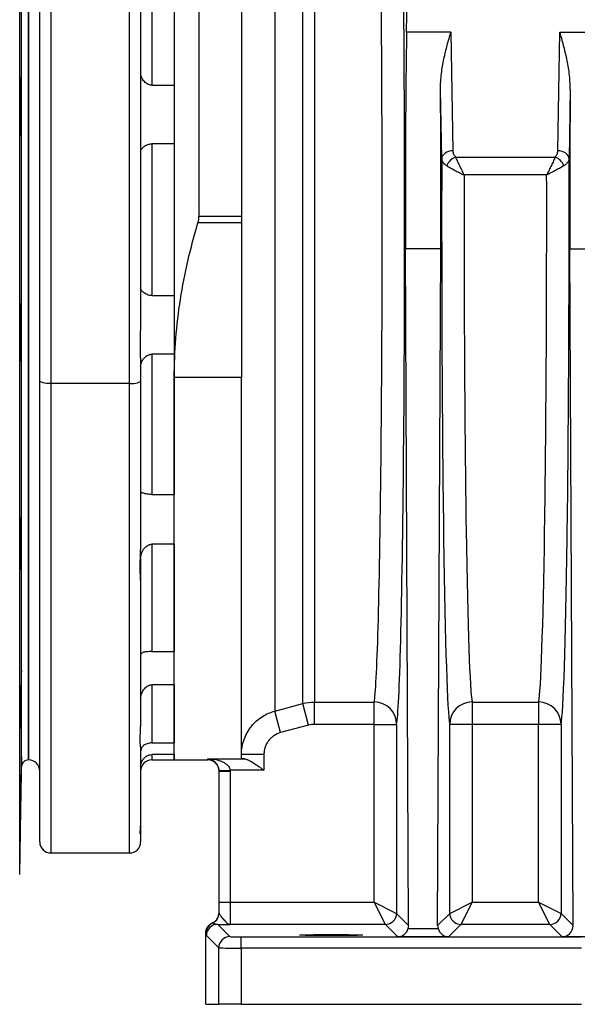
# Model space of a CAD drawing. Header units: millimetres. Extents: x 2703 to 14468, y 2068 to 15413.
# Tile 9 of 19: x 9648 to 10891, y 2068 to 4264. Entities that reach past the tile are written whole.
import ezdxf

# ---------------------------------------------------------------- set-up
doc = ezdxf.new("R2010")
doc.units = ezdxf.units.MM
doc.header["$LTSCALE"] = 5

msp = doc.modelspace()

# ---------------------------------------------------------------- linework, layer by layer
at = {"color": 8, "linetype": 'Continuous', "lineweight": 25}
for p, q in [((9647.9, 3818.3), (9647.9, 5278.6)), ((9652.1, 3818.3), (9652.1, 5038)), ((9647.9, 2358), (9647.9, 3818.3)), ((9652.1, 2598.6), (9652.1, 3818.3)), ((9717.6, 3452.7), (9717.6, 2405.8)), ((9892.6, 2405.8), (9892.6, 3452.7)), ((9942.6, 2625.3), (9942.6, 2613.3)), ((10067.6, 2613.3), (10067.6, 2615.6))]:
    msp.add_line(p, q, dxfattribs=at)
at = {"color": 7, "linetype": 'Continuous', "lineweight": 25}
for p, q in [((9667.6, 3818.3), (9667.6, 5023.3)), ((9667.6, 5023.3), (9667.6, 2613.3)), ((10047.6, 4803.9), (10047.6, 3826)), ((9992.6, 4741.9), (9992.6, 3466.2)), ((9692.6, 3459.2), (9692.6, 4708.6)), ((9717.6, 4702.1), (9717.6, 3452.7)), ((10142.6, 4616.4), (10142.6, 3826)), ((10510.5, 4236.4), (10517.1, 4614)), ((9892.6, 3452.7), (9892.6, 4503.1)), ((9917.6, 4509.6), (9917.6, 3571)), ((9942.6, 4431.3), (9942.6, 4118.4)), ((9992.6, 4431.3), (9992.6, 4118.4)), ((10216.7, 4327.9), (10216.7, 2722.3)), ((10279.2, 2739.1), (10279.2, 4290.7)), ((10305.1, 4282.8), (10305.1, 2742.5)), ((10609.4, 4236.4), (10510.5, 4236.4)), ((10609.4, 4236.4), (10614, 3972)), ((10847.9, 3972), (10852.6, 4236.4)), ((10852.6, 4236.4), (10951.5, 4236.4)), ((9942.6, 4118.4), (9992.6, 4118.4)), ((10589, 3954.3), (10586.3, 4109.3)), ((10875.6, 4109.3), (10872.9, 3954.3)), ((9992.6, 3987.7), (9942.6, 3987.7)), ((9942.6, 3987.7), (9942.6, 3649)), ((9992.6, 3987.7), (9992.6, 3649)), ((10619.6, 3958.1), (10842.3, 3958.1)), ((10823, 3918.1), (10639, 3918.1)), ((10047.6, 3826), (10142.6, 3826)), ((10142.6, 3826), (10142.6, 3811.1)), ((9667.6, 2613.3), (9667.6, 3818.3)), ((10142.6, 3811.1), (10045.4, 3811.1)), ((10142.6, 3811.1), (10142.6, 3466.2)), ((10515.3, 2244.3), (10508.3, 3753.5)), ((10587, 3753.5), (10508.3, 3753.5)), ((10579.9, 2244.3), (10587, 3753.5)), ((10882.1, 2244.3), (10875, 3753.5)), ((10875, 3753.5), (10953.7, 3753.5)), ((9942.6, 3649), (9992.6, 3649)), ((9992.6, 3518.2), (9942.6, 3518.2)), ((9942.6, 3518.2), (9942.6, 3205.3)), ((9992.6, 3518.2), (9992.6, 3205.3)), ((9917.6, 3510), (9917.6, 3459.2)), ((9692.6, 2430.8), (9692.6, 3459.2)), ((9892.6, 3452.7), (9717.6, 3452.7)), ((9917.6, 3459.2), (9917.6, 3081.8)), ((10142.6, 3466.2), (9992.6, 3466.2)), ((9992.6, 2613.3), (9992.6, 3466.2)), ((10142.6, 2617.5), (10142.6, 3466.2)), ((9942.6, 3205.3), (9992.6, 3205.3)), ((9992.6, 3094.5), (9942.6, 3094.5)), ((9942.6, 3094.5), (9942.6, 2855)), ((9992.6, 3094.5), (9992.6, 2855)), ((9917.6, 3063), (9917.6, 3013.7)), ((9917.6, 3013.7), (9917.6, 2687.9)), ((9942.6, 2855), (9992.6, 2855)), ((9992.6, 2780.9), (9942.6, 2780.9)), ((9942.6, 2780.9), (9942.6, 2651.3)), ((9992.6, 2780.9), (9992.6, 2651.3)), ((10216.7, 2722.3), (10279.2, 2739.1)), ((10292.1, 2691), (10279.2, 2739.1)), ((10305.1, 2742.5), (10438.4, 2742.5)), ((10305.1, 2692.7), (10305.1, 2742.5)), ((10438.4, 2692.7), (10438.4, 2742.5)), ((10656.9, 2742.5), (10805.1, 2742.5)), ((10656.9, 2742.5), (10656.9, 2692.7)), ((10805.1, 2742.5), (10805.1, 2692.7)), ((10229.7, 2674.2), (10216.7, 2722.3)), ((10292.1, 2691), (10229.7, 2674.2)), ((10438.4, 2692.7), (10305.1, 2692.7)), ((10438.4, 2692.7), (10488.4, 2692.7)), ((10438.4, 2296.2), (10438.4, 2692.7)), ((10488.4, 2692.7), (10488.4, 2271.2)), ((10606.9, 2271.2), (10606.9, 2692.7)), ((10656.9, 2692.7), (10606.9, 2692.7)), ((10656.9, 2692.7), (10656.9, 2296.2)), ((10805.1, 2692.7), (10656.9, 2692.7)), ((10855.1, 2692.7), (10805.1, 2692.7)), ((10805.1, 2296.2), (10805.1, 2692.7)), ((10855.1, 2692.7), (10855.1, 2271.2)), ((9917.6, 2642.4), (9917.6, 2466.1)), ((9942.6, 2651.3), (9992.6, 2651.3)), ((9992.6, 2625.3), (9942.6, 2625.3)), ((9992.6, 2625.3), (9992.6, 2613.3)), ((10067.6, 2615.6), (10150.2, 2615.6)), ((10192.6, 2625.8), (10142.6, 2625.8)), ((10192.6, 2625.8), (10192.6, 2590.6)), ((9647.9, 2358), (9652.1, 2598.6)), ((9942.6, 2613.3), (9992.6, 2613.3)), ((9992.6, 2613.3), (10067.6, 2613.3)), ((10092.6, 2589.6), (10117.6, 2590.6)), ((10092.6, 2588.6), (10117.6, 2588.6)), ((10092.6, 2296.2), (10092.6, 2588.6)), ((10192.6, 2590.6), (10117.6, 2590.6)), ((10117.6, 2588.6), (10117.6, 2296.2)), ((9917.6, 2466.1), (9917.6, 2450.1)), ((9917.6, 2450.1), (9917.6, 2430.8)), ((9717.6, 2405.8), (9892.6, 2405.8)), ((10092.6, 2296.2), (10117.6, 2296.2)), ((10092.6, 2272.5), (10092.6, 2296.2)), ((10117.6, 2296.2), (10117.6, 2246.3)), ((10117.6, 2296.2), (10438.4, 2296.2)), ((10438.4, 2296.2), (10488.4, 2271.2)), ((10463.4, 2246.3), (10438.4, 2296.2)), ((10606.9, 2271.2), (10656.9, 2296.2)), ((10656.9, 2296.2), (10631.9, 2246.3)), ((10656.9, 2296.2), (10805.1, 2296.2)), ((10830.1, 2246.3), (10805.1, 2296.2)), ((10805.1, 2296.2), (10855.1, 2271.2)), ((10488.4, 2271.2), (10515.3, 2244.3)), ((10579.9, 2244.3), (10606.9, 2271.2)), ((10855.1, 2271.2), (10882.1, 2244.3)), ((10089.3, 2246.7), (10116.8, 2219.2)), ((10463.4, 2246.3), (10117.6, 2246.3)), ((10490.8, 2218.9), (10463.4, 2246.3)), ((10631.9, 2246.3), (10604.5, 2218.9)), ((10830.1, 2246.3), (10631.9, 2246.3)), ((10857.2, 2219.2), (10830.1, 2246.3)), ((10062.9, 2068.3), (10062.9, 2227.3)), ((10091.8, 2194.2), (10064.3, 2221.7)), ((10141.7, 2193.7), (10141.7, 2218.7)), ((10141.7, 2218.7), (10900.7, 2218.7)), ((10604.5, 2218.9), (10490.8, 2218.9)), ((10514.4, 2237.4), (10580.9, 2237.4)), ((10857.2, 2219.2), (10926.2, 2219.2)), ((10091.8, 2068.3), (10091.8, 2194.2)), ((10141.7, 2193.7), (10141.7, 2068.3)), ((10900.7, 2193.7), (10141.7, 2193.7)), ((10062.9, 2068.3), (10091.8, 2068.3)), ((10141.7, 2068.3), (10091.8, 2068.3)), ((10141.7, 2068.3), (10900.7, 2068.3))]:
    msp.add_line(p, q, dxfattribs=at)
at = {"color": 7, "linetype": 'Continuous', "lineweight": 25, "flags": 128}
for points in [[(10614, 3972), (10609.2, 3971.6), (10604.5, 3970.6), (10600.2, 3968.9), (10596.5, 3966.7), (10593.4, 3964.1), (10591, 3961), (10589.6, 3957.7), (10589, 3954.3)], [(10872.9, 3954.3), (10872.4, 3957.7), (10871, 3961), (10868.6, 3964.1), (10865.5, 3966.7), (10861.7, 3968.9), (10857.4, 3970.6), (10852.8, 3971.6), (10847.9, 3972)], [(9717.6, 3452.7), (9712.7, 3452.9), (9708, 3453.2), (9703.7, 3453.8), (9699.9, 3454.6), (9696.8, 3455.6), (9694.5, 3456.7), (9693.1, 3457.9), (9692.6, 3459.2)], [(9892.6, 3452.7), (9897.5, 3452.9), (9902.2, 3453.2), (9906.5, 3453.8), (9910.3, 3454.6), (9913.4, 3455.6), (9915.7, 3456.7), (9917.1, 3457.9), (9917.6, 3459.2)]]:
    msp.add_lwpolyline(points, dxfattribs=at)
at = {"color": 7, "linetype": 'Continuous', "lineweight": 25}
for centre, radius, start, end in [((10635.8, 3922.6), 39, 114.4476, 155.5516), ((10826.2, 3922.6), 39, 24.4484, 65.5524), ((10438.4, 2692.6), 50, 0.212, 90.0045), ((10656.9, 2692.6), 50, 89.9955, 179.788), ((10805.1, 2692.6), 50, 0.212, 90.0045), ((9667.1, 2598.3), 15, 87.9121, 179), ((9667.6, 2588.3), 25, 0, 90), ((9942.6, 2588.3), 25, 90, 180), ((10067.6, 2588.3), 25, 0, 90), ((9717.6, 2430.8), 25, 180, 270), ((9892.6, 2430.8), 25, 270, 0), ((10067.6, 2272.5), 25, 294.6018, 359.9979), ((10463.4, 2271.3), 25, 270.0204, 359.9796), ((10631.9, 2271.3), 25, 180.0204, 269.9796), ((10830.1, 2271.3), 25, 270.0204, 359.9796), ((10088.4, 2227), 25, 114.6232, 179.9902), ((10089.3, 2221.6), 25, 90.0204, 179.9796), ((10116.8, 2194.2), 25, 90.0204, 179.9796)]:
    msp.add_arc(centre, radius, start, end, dxfattribs=at)
for centre, major_axis, ratio, start_param, end_param in [((10486.6, 3818.3), (0, 1130), 0.017455, 3.230204, 5.24081), ((10436.6, 3818.3), (0, 1080), 0.018263, 3.230204, 5.157001), ((10516.7, 3882.9), (0, 500), 0.017455, 0.785398, 1.832558), ((10578.5, 3882.9), (0, 500), 0.017455, 4.450628, 5.182209), ((10883.4, 3882.9), (0, 500), 0.017455, 1.100977, 1.832558), ((10608.6, 3818.3), (0, 1130), 0.017455, 1.450154, 3.052981), ((10853.4, 3818.3), (0, 1130), 0.017455, 3.230204, 4.833031), ((10658.6, 3818.3), (0, 1080), 0.018263, 1.478229, 3.052981), ((10803.4, 3818.3), (0, 1080), 0.018263, 3.230204, 4.804956), ((10067.6, 2273), (0, 25), 0.999848, 3.560174, 4.712389), ((10067.6, 2293.3), (-23.1, 55.8), 0.171628, 2.382248, 2.393153), ((10490.3, 2244.3), (-10, 23.1), 0.993176, 4.026032, 4.304942), ((10604.9, 2244.3), (10, 23.1), 0.993176, 1.978243, 2.257153), ((10857.1, 2244.3), (-10, 23.1), 0.993176, 2.734451, 4.304942), ((10042.6, 2293.3), (-42.5, 68.8), 0.381992, 2.543029, 2.553948), ((10141.7, 2219.2), (25, 0), 0.017455, 3.159046, 4.712389), ((10490.8, 2243.9), (9.6, 23.2), 0.975619, 3.543095, 4.834676), ((10604.5, 2243.9), (-9.6, 23.2), 0.975619, 1.448509, 2.740091), ((10141.7, 2194.2), (50, 0), 0.008728, 3.159046, 4.712389)]:
    msp.add_ellipse(centre, major_axis=major_axis, ratio=ratio, start_param=start_param, end_param=end_param, dxfattribs=at)
msp.add_ellipse((10342.6, 2222.7), major_axis=(70, 0), ratio=0.017455, dxfattribs=at)
for points, knots in [([(10586.3, 4109.3), (10586.3, 4115.2), (10586.5, 4121.1), (10587.2, 4132.7), (10587.8, 4138.5), (10589.2, 4149.8), (10590, 4155.4), (10591.9, 4166.3), (10592.9, 4171.7), (10596.2, 4187.6), (10598.7, 4197.9), (10602.6, 4212.7), (10603.9, 4217.6), (10606.7, 4227.1), (10608, 4231.8), (10609.4, 4236.4)], [0, 0, 0, 0, 0.125, 0.125, 0.25, 0.25, 0.375, 0.375, 0.5, 0.5, 0.75, 0.75, 0.875, 0.875, 1, 1, 1, 1]), ([(10875.6, 4109.3), (10875.7, 4115.2), (10875.5, 4121.1), (10874.7, 4132.7), (10874.2, 4138.5), (10872.8, 4149.8), (10872, 4155.4), (10870.1, 4166.3), (10869.1, 4171.7), (10865.8, 4187.6), (10863.3, 4197.9), (10859.4, 4212.7), (10858, 4217.6), (10855.3, 4227.1), (10853.9, 4231.8), (10852.6, 4236.4)], [0, 0, 0, 0, 0.125, 0.125, 0.25, 0.25, 0.375, 0.375, 0.5, 0.5, 0.75, 0.75, 0.875, 0.875, 1, 1, 1, 1]), ([(9651.8, 4023.5), (9651.8, 4020.5), (9651.7, 4017.8), (9651.6, 4014.3), (9651.6, 4013.2), (9651.6, 4011.2), (9651.5, 4010.2), (9651.4, 4007.8), (9651.4, 4006.6), (9651.3, 4005.3), (9651.2, 4005), (9651.2, 4004.6), (9651.1, 4004.5), (9651, 4004.5), (9650.9, 4004.9), (9650.8, 4006.2), (9650.8, 4006.7), (9650.7, 4007.9), (9650.6, 4009.3), (9650.6, 4011.2), (9650.5, 4013.2), (9650.5, 4014.3), (9650.4, 4017.8), (9650.3, 4020.5), (9650.2, 4025), (9650.2, 4026.6), (9650.1, 4029.9), (9650.1, 4031.6), (9650, 4036.9), (9650, 4040.7), (9649.9, 4046.6), (9649.9, 4048.6), (9649.9, 4052.7), (9649.8, 4054.7), (9649.8, 4061), (9649.8, 4065.2), (9649.8, 4073.8), (9649.8, 4078), (9649.8, 4084.2), (9649.8, 4086.3), (9649.8, 4090.4), (9649.8, 4092.4), (9649.8, 4098.3), (9649.8, 4102), (9649.8, 4107.3), (9649.9, 4109.1), (9649.9, 4112.4), (9649.9, 4113.9), (9650, 4118.4), (9650, 4121.1), (9650.1, 4124.7), (9650.1, 4125.8), (9650.2, 4127.8), (9650.2, 4129.6), (9650.3, 4131.1), (9650.4, 4132.3), (9650.4, 4132.8), (9650.5, 4134.1), (9650.6, 4134.5), (9650.7, 4134.5), (9650.7, 4134.4), (9650.8, 4134), (9650.8, 4133.7), (9650.9, 4132.4), (9651, 4131.2), (9651.1, 4128.8), (9651.2, 4127.8), (9651.2, 4125.8), (9651.3, 4124.7), (9651.4, 4121.2), (9651.4, 4118.5), (9651.5, 4114), (9651.6, 4112.4), (9651.6, 4109.1), (9651.7, 4105.7), (9651.7, 4102.1), (9651.8, 4098.3), (9651.8, 4096.4), (9651.9, 4090.5), (9651.9, 4086.4), (9652, 4078.1), (9652, 4073.8), (9652, 4065.3), (9652, 4061.1), (9652, 4054.8), (9652, 4052.7), (9652, 4048.6), (9652, 4044.6), (9652, 4040.8), (9652, 4037), (9651.9, 4035.2), (9651.9, 4029.9), (9651.9, 4026.5), (9651.8, 4023.5)], [0, 0, 0, 0, 0.03125, 0.03125, 0.046875, 0.046875, 0.0625, 0.0625, 0.09375, 0.09375, 0.109375, 0.109375, 0.125, 0.125, 0.15625, 0.15625, 0.171875, 0.171875, 0.1875, 0.203125, 0.203125, 0.21875, 0.21875, 0.25, 0.25, 0.265625, 0.265625, 0.28125, 0.28125, 0.3125, 0.3125, 0.328125, 0.328125, 0.34375, 0.34375, 0.375, 0.375, 0.40625, 0.40625, 0.421875, 0.421875, 0.4375, 0.4375, 0.46875, 0.46875, 0.484375, 0.484375, 0.5, 0.5, 0.53125, 0.53125, 0.546875, 0.546875, 0.5625, 0.578125, 0.578125, 0.59375, 0.59375, 0.625, 0.625, 0.640625, 0.640625, 0.65625, 0.65625, 0.6875, 0.6875, 0.703125, 0.703125, 0.71875, 0.71875, 0.75, 0.75, 0.765625, 0.765625, 0.78125, 0.796875, 0.796875, 0.8125, 0.8125, 0.84375, 0.84375, 0.875, 0.875, 0.90625, 0.90625, 0.921875, 0.921875, 0.9375, 0.953125, 0.953125, 0.96875, 0.96875, 1, 1, 1, 1]), ([(9942.6, 4118.4), (9941.7, 4118.4), (9940.7, 4118.5), (9938.9, 4118.8), (9938, 4119), (9935.3, 4119.8), (9933.6, 4120.5), (9930.5, 4122.4), (9929.1, 4123.4), (9926.5, 4125.7), (9925.3, 4127), (9923.2, 4129.6), (9922.3, 4130.9), (9920.6, 4133.6), (9919.9, 4135), (9918.2, 4139.2), (9917.6, 4142), (9917.6, 4144.7)], [0, 0, 0, 0, 0.0625, 0.0625, 0.125, 0.125, 0.25, 0.25, 0.375, 0.375, 0.5, 0.5, 0.625, 0.625, 0.75, 0.75, 1, 1, 1, 1]), ([(9917.6, 3970.6), (9917.6, 3971.4), (9917.8, 3972.1), (9918.4, 3973.8), (9918.8, 3974.6), (9919.9, 3976.3), (9920.6, 3977.2), (9922.3, 3979), (9923.2, 3979.9), (9925.3, 3981.6), (9926.5, 3982.5), (9928.4, 3983.7), (9929.1, 3984), (9930.6, 3984.8), (9931.3, 3985.1), (9932.9, 3985.8), (9933.7, 3986.1), (9935.3, 3986.6), (9936.2, 3986.9), (9938.9, 3987.5), (9940.7, 3987.7), (9942.6, 3987.7)], [0, 0, 0, 0, 0.125, 0.125, 0.25, 0.25, 0.375, 0.375, 0.5, 0.5, 0.625, 0.625, 0.6875, 0.6875, 0.75, 0.75, 0.8125, 0.8125, 0.875, 0.875, 1, 1, 1, 1]), ([(10600.3, 3938.7), (10598.5, 3939.9), (10596.9, 3941), (10594.1, 3943.5), (10593, 3944.7), (10591.1, 3947.4), (10590.3, 3948.8), (10589.4, 3951.5), (10589.1, 3952.9), (10589, 3954.3)], [0, 0, 0, 0, 0.25, 0.25, 0.5, 0.5, 0.75, 0.75, 1, 1, 1, 1]), ([(10614, 3972), (10614.1, 3969.5), (10614.5, 3967.1), (10615.9, 3963.6), (10616.5, 3962.5), (10617.9, 3960.2), (10618.7, 3959.2), (10619.6, 3958.1)], [0, 0, 0, 0, 0.5, 0.5, 0.75, 0.75, 1, 1, 1, 1]), ([(10619.6, 3958.1), (10620.8, 3955.4), (10622.2, 3952.5), (10624.4, 3947.8), (10625.2, 3946.2), (10626.7, 3942.9), (10627.6, 3941.2), (10629.2, 3937.7), (10630.1, 3936), (10631.8, 3932.5), (10632.7, 3930.7), (10634.5, 3927.1), (10635.3, 3925.3), (10636.7, 3922.6), (10637.2, 3921.7), (10637.8, 3920.4), (10638.1, 3919.9), (10638.5, 3919), (10638.7, 3918.6), (10639, 3918.1)], [0, 0, 0, 0, 0.25, 0.25, 0.375, 0.375, 0.5, 0.5, 0.625, 0.625, 0.75, 0.75, 0.875, 0.875, 0.9375, 0.9375, 0.96875, 0.96875, 1, 1, 1, 1]), ([(10842.3, 3958.1), (10841.1, 3955.4), (10839.8, 3952.5), (10837.6, 3947.8), (10836.8, 3946.2), (10835.2, 3942.9), (10834.4, 3941.2), (10832.8, 3937.7), (10831.9, 3936), (10830.2, 3932.5), (10829.3, 3930.7), (10827.5, 3927.1), (10826.6, 3925.3), (10825.3, 3922.6), (10824.8, 3921.7), (10824.1, 3920.4), (10823.9, 3919.9), (10823.5, 3919), (10823.2, 3918.6), (10823, 3918.1)], [0, 0, 0, 0, 0.25, 0.25, 0.375, 0.375, 0.5, 0.5, 0.625, 0.625, 0.75, 0.75, 0.875, 0.875, 0.9375, 0.9375, 0.96875, 0.96875, 1, 1, 1, 1]), ([(10842.3, 3958.1), (10844.2, 3960.2), (10845.6, 3962.4), (10847, 3965.9), (10847.3, 3967.1), (10847.8, 3969.5), (10847.9, 3970.8), (10847.9, 3972)], [0, 0, 0, 0, 0.5, 0.5, 0.75, 0.75, 1, 1, 1, 1]), ([(10872.9, 3954.3), (10872.9, 3951.5), (10871.9, 3948.7), (10869.5, 3945.4), (10869, 3944.8), (10867.8, 3943.5), (10867.2, 3942.9), (10865.1, 3941), (10863.5, 3939.9), (10861.7, 3938.7)], [0, 0, 0, 0, 0.5, 0.5, 0.625, 0.625, 0.75, 0.75, 1, 1, 1, 1]), ([(10600.3, 3938.7), (10602.7, 3937.2), (10605.4, 3935.6), (10609.8, 3933.2), (10611.3, 3932.3), (10614.5, 3930.6), (10616.1, 3929.7), (10619.5, 3927.9), (10621.2, 3927), (10624.6, 3925.3), (10626.4, 3924.4), (10629.9, 3922.6), (10631.7, 3921.7), (10634.4, 3920.3), (10635.3, 3919.9), (10636.7, 3919.2), (10637.2, 3919), (10638.1, 3918.6), (10638.5, 3918.4), (10639, 3918.1)], [0, 0, 0, 0, 0.25, 0.25, 0.375, 0.375, 0.5, 0.5, 0.625, 0.625, 0.75, 0.75, 0.875, 0.875, 0.9375, 0.9375, 0.96875, 0.96875, 1, 1, 1, 1]), ([(10861.7, 3938.7), (10859.3, 3937.2), (10856.6, 3935.6), (10852.2, 3933.2), (10850.6, 3932.3), (10847.5, 3930.6), (10845.8, 3929.7), (10842.5, 3927.9), (10840.8, 3927), (10837.4, 3925.3), (10835.6, 3924.4), (10832, 3922.6), (10830.3, 3921.7), (10827.5, 3920.3), (10826.6, 3919.9), (10825.3, 3919.2), (10824.8, 3919), (10823.9, 3918.6), (10823.5, 3918.4), (10823, 3918.1)], [0, 0, 0, 0, 0.25, 0.25, 0.375, 0.375, 0.5, 0.5, 0.625, 0.625, 0.75, 0.75, 0.875, 0.875, 0.9375, 0.9375, 0.96875, 0.96875, 1, 1, 1, 1]), ([(10045.4, 3811.1), (10046.1, 3813.5), (10046.7, 3815.9), (10047.4, 3820.9), (10047.6, 3823.4), (10047.6, 3826)], [0, 0, 0, 0, 0.5, 0.5, 1, 1, 1, 1]), ([(9992.6, 3466.2), (9992.6, 3524.9), (9997.3, 3583), (10015.3, 3697.9), (10028.5, 3754.8), (10045.4, 3811.1)], [0, 0, 0, 0, 0.5, 0.5, 1, 1, 1, 1]), ([(9942.6, 3649), (9941.7, 3649), (9940.7, 3649), (9938.9, 3649.2), (9938, 3649.4), (9935.3, 3649.9), (9933.6, 3650.5), (9930.5, 3651.8), (9929.1, 3652.6), (9926.5, 3654.2), (9925.3, 3655), (9923.2, 3656.8), (9922.3, 3657.6), (9920.6, 3659.4), (9919.9, 3660.3), (9918.2, 3662.9), (9917.6, 3664.5), (9917.6, 3666)], [0, 0, 0, 0, 0.0625, 0.0625, 0.125, 0.125, 0.25, 0.25, 0.375, 0.375, 0.5, 0.5, 0.625, 0.625, 0.75, 0.75, 1, 1, 1, 1]), ([(9651.5, 3521.2), (9651.4, 3518.1), (9651.4, 3515.4), (9651.3, 3511.9), (9651.2, 3510.8), (9651.2, 3508.8), (9651.1, 3507.9), (9651, 3505.4), (9650.9, 3504.2), (9650.8, 3503), (9650.8, 3502.7), (9650.7, 3502.2), (9650.7, 3502.1), (9650.6, 3502.1), (9650.5, 3502.5), (9650.4, 3503.8), (9650.4, 3504.3), (9650.3, 3505.6), (9650.2, 3507), (9650.2, 3508.8), (9650.1, 3510.8), (9650.1, 3511.9), (9650, 3515.5), (9650, 3518.2), (9649.9, 3522.7), (9649.9, 3524.2), (9649.9, 3527.5), (9649.8, 3529.3), (9649.8, 3534.6), (9649.8, 3538.3), (9649.8, 3544.2), (9649.8, 3546.2), (9649.8, 3550.3), (9649.8, 3552.4), (9649.8, 3558.6), (9649.8, 3562.8), (9649.8, 3571.4), (9649.8, 3575.6), (9649.8, 3581.9), (9649.9, 3583.9), (9649.9, 3588), (9649.9, 3590), (9650, 3596), (9650, 3599.7), (9650.1, 3605), (9650.1, 3606.7), (9650.2, 3610), (9650.2, 3611.6), (9650.3, 3616.1), (9650.4, 3618.8), (9650.5, 3622.3), (9650.5, 3623.5), (9650.6, 3625.5), (9650.6, 3627.3), (9650.7, 3628.7), (9650.8, 3629.9), (9650.8, 3630.5), (9650.9, 3631.7), (9651, 3632.1), (9651.1, 3632.1), (9651.2, 3632), (9651.2, 3631.6), (9651.3, 3631.3), (9651.4, 3630.1), (9651.4, 3628.8), (9651.5, 3626.4), (9651.6, 3625.5), (9651.6, 3623.5), (9651.6, 3622.4), (9651.7, 3618.8), (9651.8, 3616.2), (9651.8, 3611.6), (9651.9, 3610), (9651.9, 3606.7), (9651.9, 3603.3), (9652, 3599.7), (9652, 3596), (9652, 3594), (9652, 3588.1), (9652, 3584), (9652, 3575.7), (9652, 3571.4), (9652, 3562.9), (9652, 3558.7), (9651.9, 3552.4), (9651.9, 3550.3), (9651.9, 3546.3), (9651.8, 3542.3), (9651.8, 3538.4), (9651.7, 3534.7), (9651.7, 3532.8), (9651.6, 3527.5), (9651.6, 3524.2), (9651.5, 3521.2)], [0, 0, 0, 0, 0.03125, 0.03125, 0.046875, 0.046875, 0.0625, 0.0625, 0.09375, 0.09375, 0.109375, 0.109375, 0.125, 0.125, 0.15625, 0.15625, 0.171875, 0.171875, 0.1875, 0.203125, 0.203125, 0.21875, 0.21875, 0.25, 0.25, 0.265625, 0.265625, 0.28125, 0.28125, 0.3125, 0.3125, 0.328125, 0.328125, 0.34375, 0.34375, 0.375, 0.375, 0.40625, 0.40625, 0.421875, 0.421875, 0.4375, 0.4375, 0.46875, 0.46875, 0.484375, 0.484375, 0.5, 0.5, 0.53125, 0.53125, 0.546875, 0.546875, 0.5625, 0.578125, 0.578125, 0.59375, 0.59375, 0.625, 0.625, 0.640625, 0.640625, 0.65625, 0.65625, 0.6875, 0.6875, 0.703125, 0.703125, 0.71875, 0.71875, 0.75, 0.75, 0.765625, 0.765625, 0.78125, 0.796875, 0.796875, 0.8125, 0.8125, 0.84375, 0.84375, 0.875, 0.875, 0.90625, 0.90625, 0.921875, 0.921875, 0.9375, 0.953125, 0.953125, 0.96875, 0.96875, 1, 1, 1, 1]), ([(9917.6, 3510), (9917.6, 3514.6), (9917.5, 3519.3), (9917.3, 3526.6), (9917.3, 3529.1), (9917.2, 3534.2), (9917.2, 3536.7), (9917.2, 3544.5), (9917.2, 3549.7), (9917.4, 3557.7), (9917.5, 3560.3), (9917.6, 3565.7), (9917.6, 3568.3), (9917.6, 3571)], [0, 0, 0, 0, 0.25, 0.25, 0.375, 0.375, 0.5, 0.5, 0.75, 0.75, 0.875, 0.875, 1, 1, 1, 1]), ([(9917.6, 3492), (9917.6, 3493.3), (9917.8, 3494.7), (9918.4, 3497.4), (9918.8, 3498.8), (9919.9, 3501.6), (9920.6, 3503), (9922.3, 3505.7), (9923.2, 3507.1), (9925.3, 3509.6), (9926.5, 3510.9), (9929.1, 3513.2), (9930.5, 3514.3), (9932.9, 3515.6), (9933.7, 3516), (9935.3, 3516.8), (9936.2, 3517.1), (9938, 3517.7), (9938.9, 3517.9), (9940.7, 3518.1), (9941.7, 3518.2), (9942.6, 3518.2)], [0, 0, 0, 0, 0.125, 0.125, 0.25, 0.25, 0.375, 0.375, 0.5, 0.5, 0.625, 0.625, 0.75, 0.75, 0.8125, 0.8125, 0.875, 0.875, 0.9375, 0.9375, 1, 1, 1, 1]), ([(9942.6, 3205.3), (9941.7, 3205.3), (9940.7, 3205.3), (9938.9, 3205.4), (9938, 3205.5), (9935.3, 3205.8), (9933.6, 3206), (9930.5, 3206.6), (9929.1, 3206.9), (9926.5, 3207.6), (9925.3, 3207.9), (9923.2, 3208.5), (9922.3, 3208.8), (9920.6, 3209.4), (9919.9, 3209.6), (9918.2, 3210.2), (9917.6, 3210.5), (9917.6, 3210.5)], [0, 0, 0, 0, 0.0625, 0.0625, 0.125, 0.125, 0.25, 0.25, 0.375, 0.375, 0.5, 0.5, 0.625, 0.625, 0.75, 0.75, 1, 1, 1, 1]), ([(9651.1, 3057), (9651, 3054), (9650.9, 3051.3), (9650.8, 3047.8), (9650.8, 3046.7), (9650.7, 3044.7), (9650.7, 3043.8), (9650.6, 3041.3), (9650.5, 3040.1), (9650.4, 3038.8), (9650.4, 3038.5), (9650.3, 3038.1), (9650.3, 3038), (9650.2, 3038), (9650.1, 3038.4), (9650, 3039.7), (9650, 3040.2), (9650, 3041.4), (9649.9, 3042.9), (9649.9, 3044.7), (9649.9, 3046.7), (9649.8, 3047.8), (9649.8, 3051.4), (9649.8, 3054), (9649.8, 3058.5), (9649.8, 3060.1), (9649.8, 3063.4), (9649.8, 3065.1), (9649.8, 3070.4), (9649.8, 3074.2), (9649.8, 3080.1), (9649.8, 3082.1), (9649.8, 3086.2), (9649.8, 3088.3), (9649.9, 3094.5), (9649.9, 3098.7), (9650, 3107.3), (9650, 3111.5), (9650.1, 3117.8), (9650.1, 3119.8), (9650.2, 3123.9), (9650.2, 3125.9), (9650.3, 3131.8), (9650.4, 3135.6), (9650.5, 3140.9), (9650.5, 3142.6), (9650.6, 3145.9), (9650.6, 3147.5), (9650.7, 3152), (9650.8, 3154.7), (9650.9, 3158.2), (9650.9, 3159.3), (9651, 3161.3), (9651.1, 3163.2), (9651.2, 3164.6), (9651.2, 3165.8), (9651.3, 3166.3), (9651.4, 3167.6), (9651.4, 3168), (9651.5, 3168), (9651.6, 3167.9), (9651.6, 3167.5), (9651.6, 3167.2), (9651.7, 3165.9), (9651.8, 3164.7), (9651.8, 3162.3), (9651.9, 3161.4), (9651.9, 3159.3), (9651.9, 3158.3), (9652, 3154.7), (9652, 3152), (9652, 3147.5), (9652, 3145.9), (9652, 3142.6), (9652, 3139.2), (9652, 3135.6), (9652, 3131.8), (9652, 3129.9), (9652, 3124), (9652, 3119.9), (9651.9, 3111.6), (9651.9, 3107.3), (9651.8, 3098.8), (9651.7, 3094.6), (9651.6, 3088.3), (9651.6, 3086.2), (9651.6, 3082.1), (9651.5, 3078.1), (9651.4, 3074.3), (9651.4, 3070.6), (9651.3, 3068.7), (9651.2, 3063.4), (9651.2, 3060.1), (9651.1, 3057)], [0, 0, 0, 0, 0.03125, 0.03125, 0.046875, 0.046875, 0.0625, 0.0625, 0.09375, 0.09375, 0.109375, 0.109375, 0.125, 0.125, 0.15625, 0.15625, 0.171875, 0.171875, 0.1875, 0.203125, 0.203125, 0.21875, 0.21875, 0.25, 0.25, 0.265625, 0.265625, 0.28125, 0.28125, 0.3125, 0.3125, 0.328125, 0.328125, 0.34375, 0.34375, 0.375, 0.375, 0.40625, 0.40625, 0.421875, 0.421875, 0.4375, 0.4375, 0.46875, 0.46875, 0.484375, 0.484375, 0.5, 0.5, 0.53125, 0.53125, 0.546875, 0.546875, 0.5625, 0.578125, 0.578125, 0.59375, 0.59375, 0.625, 0.625, 0.640625, 0.640625, 0.65625, 0.65625, 0.6875, 0.6875, 0.703125, 0.703125, 0.71875, 0.71875, 0.75, 0.75, 0.765625, 0.765625, 0.78125, 0.796875, 0.796875, 0.8125, 0.8125, 0.84375, 0.84375, 0.875, 0.875, 0.90625, 0.90625, 0.921875, 0.921875, 0.9375, 0.953125, 0.953125, 0.96875, 0.96875, 1, 1, 1, 1]), ([(9917.6, 3013.7), (9917.6, 3017.7), (9917.3, 3022.1), (9916.9, 3028.3), (9916.8, 3029.6), (9916.7, 3032.2), (9916.7, 3033.5), (9916.5, 3037.6), (9916.5, 3040.4), (9916.5, 3049.1), (9916.7, 3055.3), (9917.1, 3065), (9917.3, 3068.4), (9917.5, 3075), (9917.6, 3078.4), (9917.6, 3081.8)], [0, 0, 0, 0, 0.25, 0.25, 0.3125, 0.3125, 0.375, 0.375, 0.5, 0.5, 0.75, 0.75, 0.875, 0.875, 1, 1, 1, 1]), ([(9917.6, 3063), (9917.6, 3064.7), (9917.8, 3066.5), (9918.4, 3069.9), (9918.8, 3071.7), (9919.9, 3075.1), (9920.6, 3076.8), (9922.3, 3080), (9923.2, 3081.6), (9925.3, 3084.7), (9926.5, 3086.1), (9929.1, 3088.8), (9930.5, 3090), (9932.9, 3091.5), (9933.7, 3092), (9935.3, 3092.9), (9936.2, 3093.2), (9938, 3093.8), (9938.9, 3094.1), (9940.7, 3094.4), (9941.7, 3094.5), (9942.6, 3094.5)], [0, 0, 0, 0, 0.125, 0.125, 0.25, 0.25, 0.375, 0.375, 0.5, 0.5, 0.625, 0.625, 0.75, 0.75, 0.8125, 0.8125, 0.875, 0.875, 0.9375, 0.9375, 1, 1, 1, 1]), ([(9942.6, 2855), (9941.7, 2855), (9940.7, 2854.9), (9938.9, 2854.9), (9938, 2854.9), (9935.3, 2854.8), (9933.6, 2854.7), (9930.5, 2854.5), (9929.1, 2854.4), (9926.5, 2854), (9925.3, 2853.7), (9923.2, 2853.2), (9922.3, 2852.8), (9920.6, 2852.1), (9919.9, 2851.6), (9918.2, 2850.1), (9917.6, 2849), (9917.6, 2847.6)], [0, 0, 0, 0, 0.0625, 0.0625, 0.125, 0.125, 0.25, 0.25, 0.375, 0.375, 0.5, 0.5, 0.625, 0.625, 0.75, 0.75, 1, 1, 1, 1]), ([(9650.6, 2701.8), (9650.6, 2698.8), (9650.5, 2696.1), (9650.4, 2692.6), (9650.4, 2691.5), (9650.3, 2689.5), (9650.3, 2688.5), (9650.2, 2686.1), (9650.1, 2684.9), (9650, 2683.6), (9650, 2683.3), (9650, 2682.9), (9650, 2682.8), (9649.9, 2682.8), (9649.9, 2683.2), (9649.8, 2684.5), (9649.8, 2685), (9649.8, 2686.2), (9649.8, 2687.6), (9649.8, 2689.5), (9649.8, 2691.5), (9649.8, 2692.6), (9649.8, 2696.1), (9649.8, 2698.8), (9649.8, 2703.3), (9649.8, 2704.9), (9649.8, 2708.2), (9649.8, 2709.9), (9649.9, 2715.2), (9649.9, 2719), (9650, 2724.9), (9650, 2726.9), (9650, 2731), (9650, 2733), (9650.1, 2739.3), (9650.2, 2743.5), (9650.3, 2752.1), (9650.4, 2756.3), (9650.5, 2762.5), (9650.5, 2764.6), (9650.6, 2768.7), (9650.6, 2770.7), (9650.7, 2776.6), (9650.8, 2780.3), (9650.9, 2785.6), (9650.9, 2787.4), (9651, 2790.7), (9651, 2792.2), (9651.2, 2796.7), (9651.2, 2799.4), (9651.3, 2803), (9651.4, 2804.1), (9651.4, 2806.1), (9651.5, 2807.9), (9651.6, 2809.4), (9651.6, 2810.6), (9651.6, 2811.1), (9651.7, 2812.4), (9651.8, 2812.8), (9651.8, 2812.8), (9651.9, 2812.7), (9651.9, 2812.3), (9651.9, 2812), (9652, 2810.7), (9652, 2809.5), (9652, 2807.1), (9652, 2806.1), (9652, 2804.1), (9652, 2803), (9652, 2799.5), (9652, 2796.8), (9652, 2792.3), (9652, 2790.7), (9652, 2787.4), (9651.9, 2784), (9651.9, 2780.4), (9651.9, 2776.6), (9651.8, 2774.7), (9651.8, 2768.8), (9651.7, 2764.7), (9651.6, 2756.4), (9651.6, 2752.1), (9651.4, 2743.6), (9651.4, 2739.4), (9651.3, 2733.1), (9651.2, 2731), (9651.2, 2726.9), (9651.1, 2722.9), (9651, 2719.1), (9650.9, 2715.4), (9650.9, 2713.5), (9650.8, 2708.2), (9650.7, 2704.9), (9650.6, 2701.8)], [0, 0, 0, 0, 0.03125, 0.03125, 0.046875, 0.046875, 0.0625, 0.0625, 0.09375, 0.09375, 0.109375, 0.109375, 0.125, 0.125, 0.15625, 0.15625, 0.171875, 0.171875, 0.1875, 0.203125, 0.203125, 0.21875, 0.21875, 0.25, 0.25, 0.265625, 0.265625, 0.28125, 0.28125, 0.3125, 0.3125, 0.328125, 0.328125, 0.34375, 0.34375, 0.375, 0.375, 0.40625, 0.40625, 0.421875, 0.421875, 0.4375, 0.4375, 0.46875, 0.46875, 0.484375, 0.484375, 0.5, 0.5, 0.53125, 0.53125, 0.546875, 0.546875, 0.5625, 0.578125, 0.578125, 0.59375, 0.59375, 0.625, 0.625, 0.640625, 0.640625, 0.65625, 0.65625, 0.6875, 0.6875, 0.703125, 0.703125, 0.71875, 0.71875, 0.75, 0.75, 0.765625, 0.765625, 0.78125, 0.796875, 0.796875, 0.8125, 0.8125, 0.84375, 0.84375, 0.875, 0.875, 0.90625, 0.90625, 0.921875, 0.921875, 0.9375, 0.953125, 0.953125, 0.96875, 0.96875, 1, 1, 1, 1]), ([(9917.6, 2749), (9917.6, 2750.9), (9917.8, 2752.7), (9918.4, 2756.4), (9918.8, 2758.2), (9919.9, 2761.8), (9920.6, 2763.5), (9922.3, 2766.8), (9923.2, 2768.4), (9925.3, 2771.4), (9926.5, 2772.8), (9929.1, 2775.4), (9930.5, 2776.6), (9932.9, 2778.1), (9933.7, 2778.6), (9935.3, 2779.4), (9936.2, 2779.7), (9938, 2780.3), (9938.9, 2780.5), (9940.7, 2780.8), (9941.7, 2780.9), (9942.6, 2780.9)], [0, 0, 0, 0, 0.125, 0.125, 0.25, 0.25, 0.375, 0.375, 0.5, 0.5, 0.625, 0.625, 0.75, 0.75, 0.8125, 0.8125, 0.875, 0.875, 0.9375, 0.9375, 1, 1, 1, 1]), ([(9917.6, 2642.4), (9917.6, 2643.8), (9917.3, 2645.8), (9916.9, 2649.2), (9916.8, 2649.9), (9916.7, 2651.4), (9916.7, 2652.2), (9916.5, 2654.7), (9916.5, 2656.5), (9916.5, 2662.3), (9916.7, 2666.7), (9917.1, 2674.2), (9917.3, 2676.8), (9917.5, 2682.2), (9917.6, 2685), (9917.6, 2687.9)], [0, 0, 0, 0, 0.25, 0.25, 0.3125, 0.3125, 0.375, 0.375, 0.5, 0.5, 0.75, 0.75, 0.875, 0.875, 1, 1, 1, 1]), ([(10229.7, 2674.2), (10224.3, 2672.8), (10219.4, 2670.5), (10212.5, 2665.9), (10210.4, 2664.2), (10206.4, 2660.5), (10204.6, 2658.5), (10202.1, 2655.2), (10201.3, 2654.1), (10199.8, 2651.8), (10199.2, 2650.6), (10197.2, 2647), (10196.2, 2644.5), (10194.8, 2640.6), (10194.4, 2639.3), (10193.8, 2636.6), (10193.5, 2635.3), (10192.8, 2631.2), (10192.6, 2628.5), (10192.6, 2625.8)], [0, 0, 0, 0, 0.25, 0.25, 0.375, 0.375, 0.5, 0.5, 0.5625, 0.5625, 0.625, 0.625, 0.75, 0.75, 0.8125, 0.8125, 0.875, 0.875, 1, 1, 1, 1]), ([(9942.6, 2651.3), (9941.7, 2651.3), (9940.7, 2651.2), (9938.9, 2651.1), (9938, 2651), (9935.3, 2650.6), (9933.6, 2650.2), (9930.5, 2649.1), (9929.1, 2648.5), (9926.5, 2647.2), (9925.3, 2646.4), (9923.2, 2644.7), (9922.3, 2643.8), (9920.6, 2641.8), (9919.9, 2640.8), (9918.2, 2637.4), (9917.6, 2635), (9917.6, 2632.4)], [0, 0, 0, 0, 0.0625, 0.0625, 0.125, 0.125, 0.25, 0.25, 0.375, 0.375, 0.5, 0.5, 0.625, 0.625, 0.75, 0.75, 1, 1, 1, 1]), ([(9650.2, 2509.6), (9650.2, 2506.5), (9650.1, 2503.9), (9650, 2500.3), (9650, 2499.2), (9650, 2497.2), (9650, 2496.3), (9649.9, 2493.9), (9649.9, 2492.6), (9649.8, 2491.4), (9649.8, 2491.1), (9649.8, 2490.7), (9649.8, 2490.5), (9649.8, 2490.5), (9649.8, 2491), (9649.8, 2492.2), (9649.8, 2492.7), (9649.8, 2494), (9649.8, 2495.4), (9649.8, 2497.2), (9649.8, 2499.2), (9649.8, 2500.3), (9649.9, 2503.9), (9649.9, 2506.6), (9650, 2511.1), (9650, 2512.6), (9650, 2516), (9650, 2517.7), (9650.1, 2523), (9650.2, 2526.7), (9650.3, 2532.6), (9650.3, 2534.6), (9650.4, 2538.7), (9650.4, 2540.8), (9650.5, 2547), (9650.6, 2551.2), (9650.7, 2559.8), (9650.8, 2564), (9650.9, 2570.3), (9650.9, 2572.3), (9651, 2576.4), (9651, 2578.4), (9651.2, 2584.4), (9651.2, 2588.1), (9651.3, 2593.4), (9651.4, 2595.1), (9651.4, 2598.4), (9651.5, 2600), (9651.6, 2604.5), (9651.6, 2607.2), (9651.7, 2610.8), (9651.7, 2611.9), (9651.8, 2613.9), (9651.8, 2615.7), (9651.9, 2617.1), (9651.9, 2618.4), (9651.9, 2618.9), (9652, 2620.1), (9652, 2620.5), (9652, 2620.6), (9652, 2620.4), (9652, 2620), (9652, 2619.7), (9652, 2618.5), (9652, 2617.3), (9652, 2614.8), (9652, 2613.9), (9652, 2611.9), (9651.9, 2610.8), (9651.9, 2607.3), (9651.9, 2604.6), (9651.8, 2600), (9651.8, 2598.5), (9651.7, 2595.2), (9651.7, 2591.8), (9651.6, 2588.1), (9651.6, 2584.4), (9651.5, 2582.4), (9651.4, 2576.5), (9651.4, 2572.5), (9651.2, 2564.1), (9651.2, 2559.8), (9651, 2551.4), (9650.9, 2547.1), (9650.8, 2540.9), (9650.8, 2538.8), (9650.7, 2534.7), (9650.6, 2530.7), (9650.6, 2526.9), (9650.5, 2523.1), (9650.5, 2521.3), (9650.4, 2515.9), (9650.3, 2512.6), (9650.2, 2509.6)], [0, 0, 0, 0, 0.03125, 0.03125, 0.046875, 0.046875, 0.0625, 0.0625, 0.09375, 0.09375, 0.109375, 0.109375, 0.125, 0.125, 0.15625, 0.15625, 0.171875, 0.171875, 0.1875, 0.203125, 0.203125, 0.21875, 0.21875, 0.25, 0.25, 0.265625, 0.265625, 0.28125, 0.28125, 0.3125, 0.3125, 0.328125, 0.328125, 0.34375, 0.34375, 0.375, 0.375, 0.40625, 0.40625, 0.421875, 0.421875, 0.4375, 0.4375, 0.46875, 0.46875, 0.484375, 0.484375, 0.5, 0.5, 0.53125, 0.53125, 0.546875, 0.546875, 0.5625, 0.578125, 0.578125, 0.59375, 0.59375, 0.625, 0.625, 0.640625, 0.640625, 0.65625, 0.65625, 0.6875, 0.6875, 0.703125, 0.703125, 0.71875, 0.71875, 0.75, 0.75, 0.765625, 0.765625, 0.78125, 0.796875, 0.796875, 0.8125, 0.8125, 0.84375, 0.84375, 0.875, 0.875, 0.90625, 0.90625, 0.921875, 0.921875, 0.9375, 0.953125, 0.953125, 0.96875, 0.96875, 1, 1, 1, 1]), ([(9917.6, 2597.8), (9917.6, 2599.5), (9917.8, 2601.2), (9918.4, 2604.5), (9918.8, 2606.1), (9919.9, 2609.2), (9920.6, 2610.7), (9922.3, 2613.6), (9923.2, 2614.9), (9925.3, 2617.5), (9926.5, 2618.7), (9928.4, 2620.3), (9929.1, 2620.8), (9930.6, 2621.8), (9931.3, 2622.2), (9932.9, 2623), (9933.7, 2623.4), (9935.3, 2624), (9936.2, 2624.3), (9938.9, 2625), (9940.7, 2625.3), (9942.6, 2625.3)], [0, 0, 0, 0, 0.125, 0.125, 0.25, 0.25, 0.375, 0.375, 0.5, 0.5, 0.625, 0.625, 0.6875, 0.6875, 0.75, 0.75, 0.8125, 0.8125, 0.875, 0.875, 1, 1, 1, 1]), ([(10117.6, 2590.6), (10117.5, 2592), (10117.1, 2593.3), (10116.1, 2595.8), (10115.5, 2596.9), (10114, 2599.1), (10113.1, 2600.1), (10111.3, 2601.9), (10110.3, 2602.7), (10107.3, 2605), (10105.1, 2606.3), (10100.7, 2608.6), (10098.5, 2609.5), (10091.6, 2612.1), (10086.8, 2613.3), (10077.3, 2614.9), (10072.5, 2615.4), (10067.6, 2615.6)], [0, 0, 0, 0, 0.0625, 0.0625, 0.125, 0.125, 0.1875, 0.1875, 0.25, 0.25, 0.375, 0.375, 0.5, 0.5, 0.75, 0.75, 1, 1, 1, 1]), ([(10150.2, 2615.6), (10147.7, 2615.8), (10145.9, 2616.1), (10143.9, 2616.6), (10143.4, 2616.7), (10142.8, 2617.1), (10142.6, 2617.3), (10142.6, 2617.5)], [0, 0, 0, 0, 0.5, 0.5, 0.75, 0.75, 1, 1, 1, 1]), ([(10150.2, 2615.6), (10151.5, 2615.4), (10152.9, 2615.1), (10155.1, 2614.3), (10155.9, 2614), (10157.5, 2613.3), (10158.3, 2612.9), (10162.5, 2610.8), (10166, 2608.7), (10173.4, 2604), (10177.2, 2601.4), (10182.9, 2597.4), (10184.8, 2596.1), (10187.7, 2594), (10188.7, 2593.4), (10190.7, 2592), (10191.6, 2591.3), (10192.6, 2590.6)], [0, 0, 0, 0, 0.125, 0.125, 0.1875, 0.1875, 0.25, 0.25, 0.5, 0.5, 0.75, 0.75, 0.875, 0.875, 0.9375, 0.9375, 1, 1, 1, 1]), ([(10092.6, 2589.6), (10092.5, 2591.1), (10092.4, 2592.7), (10092, 2594), (10092, 2594)], [0, 0, 0, 0, 0.938458, 1, 1, 1, 1]), ([(9917, 2448.3), (9916.9, 2448.3), (9916.5, 2448.2), (9916.3, 2450.8), (9917.1, 2456.4), (9917.4, 2462.7), (9917.6, 2466.1)], [0, 0, 0, 0, 0.134509, 0.409854, 0.693224, 1, 1, 1, 1]), ([(10092.6, 2272.5), (10092.6, 2271.5), (10093.1, 2270.4), (10094.1, 2268.6), (10094.5, 2267.9), (10095.5, 2266.6), (10096, 2265.9), (10097.6, 2263.8), (10098.8, 2262.3), (10101.2, 2259.3), (10102.5, 2257.8), (10104.9, 2255), (10106.1, 2253.6), (10108.5, 2251.2), (10109.6, 2250.1), (10111.9, 2248.3), (10113.1, 2247.6), (10114.8, 2246.9), (10115.3, 2246.7), (10116.2, 2246.4), (10116.6, 2246.4), (10117, 2246.3), (10117.3, 2246.3), (10117.5, 2246.3), (10117.6, 2246.3)], [0, 0, 0, 0, 0.125, 0.125, 0.1875, 0.1875, 0.25, 0.25, 0.375, 0.375, 0.5, 0.5, 0.625, 0.625, 0.75, 0.75, 0.875, 0.875, 0.9375, 0.9375, 0.96875, 0.984375, 0.984375, 1, 1, 1, 1]), ([(10062.9, 2227.3), (10062.9, 2229.7), (10063.3, 2232.1), (10064.3, 2235.5), (10064.7, 2236.7), (10065.7, 2238.9), (10066.3, 2239.9), (10067.6, 2241.9), (10068.3, 2242.9), (10069.9, 2244.7), (10070.8, 2245.5), (10073.5, 2247.9), (10075.6, 2249.2), (10077.8, 2250.1)], [0, 0, 0, 0, 0.25, 0.25, 0.375, 0.375, 0.5, 0.5, 0.625, 0.625, 0.75, 0.75, 1, 1, 1, 1]), ([(10078, 2249.8), (10078.1, 2249.7), (10078.4, 2249.5), (10079.7, 2249.1), (10080.6, 2248.7), (10082.8, 2248), (10084, 2247.6), (10086.6, 2247), (10087.9, 2246.7), (10089.3, 2246.7)], [0, 0, 0, 0, 0.25, 0.25, 0.5, 0.5, 0.75, 0.75, 1, 1, 1, 1]), ([(10089.3, 2246.7), (10093.5, 2246.6), (10098.1, 2246.5), (10105.3, 2246.4), (10107.7, 2246.4), (10111.4, 2246.3), (10112.7, 2246.3), (10115.1, 2246.3), (10116.4, 2246.3), (10117.6, 2246.3)], [0, 0, 0, 0, 0.5, 0.5, 0.75, 0.75, 0.875, 0.875, 1, 1, 1, 1]), ([(10064.3, 2221.7), (10064.2, 2221.7), (10064.1, 2222), (10064, 2222.9), (10063.9, 2223.6), (10063.8, 2224.9), (10063.7, 2225.5), (10063.6, 2226.6), (10063.5, 2227), (10063.4, 2227)], [0, 0, 0, 0, 0.25, 0.25, 0.5, 0.5, 0.75, 0.75, 1, 1, 1, 1])]:
    msp.add_open_spline(points, degree=3, knots=knots, dxfattribs=at)
for points in [[(10279.2, 2739.1), (10287.7, 2741.4), (10296.3, 2742.5), (10305.1, 2742.5)], [(10305.1, 2692.7), (10300.7, 2692.7), (10296.4, 2692.2), (10292.1, 2691)], [(10092.6, 2588.6), (10092.6, 2588.9), (10092.6, 2589.2), (10092.6, 2589.6)], [(10117.6, 2590.6), (10117.6, 2589.9), (10117.6, 2589.2), (10117.6, 2588.6)]]:
    msp.add_open_spline(points, degree=3, dxfattribs=at)
at = {"color": 8, "linetype": 'Continuous', "lineweight": 25}
for points, knots in [([(10143.7, 2638.6), (10143.8, 2639.8), (10144.3, 2646.8), (10147.9, 2658.9), (10154.7, 2674.4), (10164.1, 2688.4), (10175.8, 2700.8), (10188.8, 2710.5), (10202.5, 2717.9), (10212, 2720.8), (10216.7, 2722.3)], [0, 0, 0, 0, 0.031665, 0.176835, 0.317908, 0.463076, 0.604074, 0.749168, 0.873204, 1, 1, 1, 1]), ([(10092, 2594), (10091.6, 2595.5), (10090.4, 2599.7), (10087.3, 2604.5), (10083.5, 2608.6), (10076.9, 2613.3), (10071.5, 2615.1), (10067.6, 2615.6), (10067.6, 2615.6)], [0, 0, 0, 0, 0.0864522, 0.2397647, 0.3983012, 0.560433, 0.9983047, 1, 1, 1, 1])]:
    msp.add_open_spline(points, degree=3, knots=knots, dxfattribs=at)

doc.saveas('drawing.dxf')
